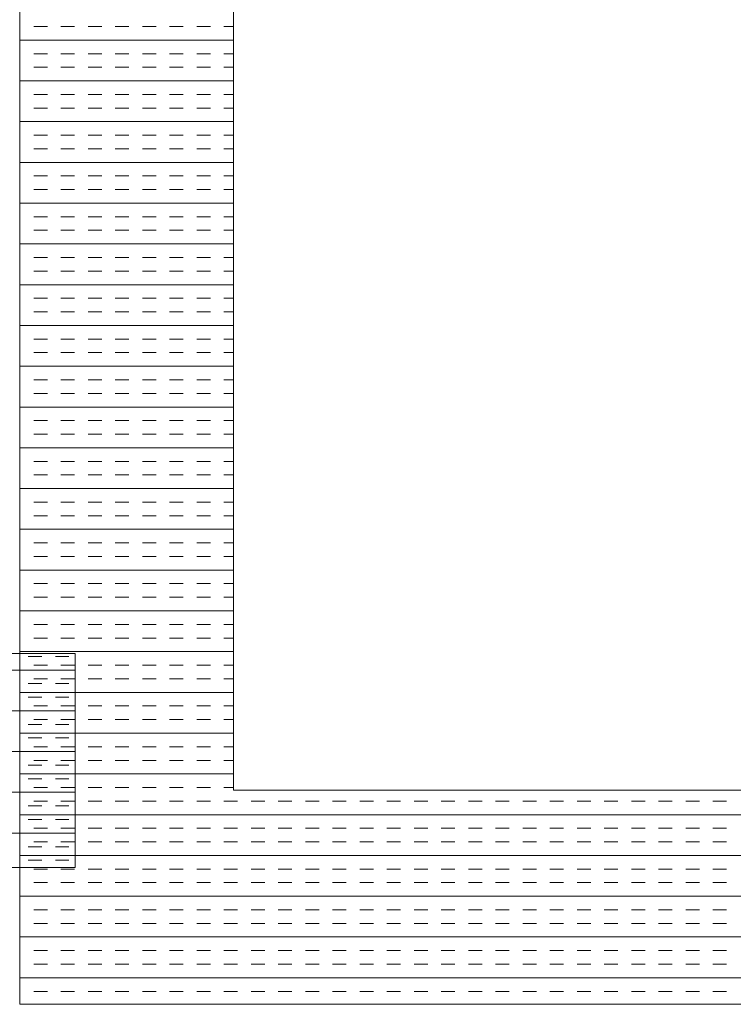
# Model space of a CAD drawing. Extents: x 3940905 to 4145695, y 925352 to 1109797.
# Tile 202 of 256: x 3955575 to 3955741, y 1100248 to 1100478. Entities that reach past the tile are written whole.
import ezdxf

# ---------------------------------------------------------------- set-up
doc = ezdxf.new("R2010")
doc.units = 0
doc.header["$LTSCALE"] = 750
doc.header["$MEASUREMENT"] = 0
doc.layers.add('CKD Equipments', color=252, linetype='CONTINUOUS', lineweight=0)

msp = doc.modelspace()

# ---------------------------------------------------------------- linework, layer by layer
at = {"layer": 'CKD Equipments'}
for p, q in [((3955574.57, 1100948.1), (3955574.57, 1100248.1)), ((3955624.57, 1100898.1), (3955624.57, 1100298.1)), ((3955587.57, 1100330.1), (3954987.57, 1100330.1)), ((3955587.57, 1100280.1), (3955587.57, 1100330.1)), ((3955624.57, 1100298.1), (3956342.57, 1100298.1)), ((3954987.57, 1100280.1), (3955587.57, 1100280.1)), ((3955574.57, 1100248.1), (3956392.57, 1100248.1))]:
    msp.add_line(p, q, dxfattribs=at)
at = {"layer": 'CKD Equipments', "color": 4, "linetype": 'Continuous'}
for p, q in [((3955574.7, 1100476.55), (3955574.57, 1100476.55)), ((3955581.05, 1100476.55), (3955577.88, 1100476.55)), ((3955587.4, 1100476.55), (3955584.23, 1100476.55)), ((3955593.75, 1100476.55), (3955590.58, 1100476.55)), ((3955600.1, 1100476.55), (3955596.93, 1100476.55)), ((3955606.45, 1100476.55), (3955603.28, 1100476.55)), ((3955612.8, 1100476.55), (3955609.63, 1100476.55)), ((3955619.15, 1100476.55), (3955615.98, 1100476.55)), ((3955624.57, 1100476.55), (3955622.33, 1100476.55)), ((3955624.57, 1100473.38), (3955574.57, 1100473.38)), ((3955574.7, 1100470.2), (3955574.57, 1100470.2)), ((3955581.05, 1100470.2), (3955577.88, 1100470.2)), ((3955587.4, 1100470.2), (3955584.23, 1100470.2)), ((3955593.75, 1100470.2), (3955590.58, 1100470.2)), ((3955600.1, 1100470.2), (3955596.93, 1100470.2)), ((3955606.45, 1100470.2), (3955603.28, 1100470.2)), ((3955612.8, 1100470.2), (3955609.63, 1100470.2)), ((3955619.15, 1100470.2), (3955615.98, 1100470.2)), ((3955624.57, 1100470.2), (3955622.33, 1100470.2)), ((3955574.7, 1100467.03), (3955574.57, 1100467.03)), ((3955581.05, 1100467.03), (3955577.88, 1100467.03)), ((3955587.4, 1100467.03), (3955584.23, 1100467.03)), ((3955593.75, 1100467.03), (3955590.58, 1100467.03)), ((3955600.1, 1100467.03), (3955596.93, 1100467.03)), ((3955606.45, 1100467.03), (3955603.28, 1100467.03)), ((3955612.8, 1100467.03), (3955609.63, 1100467.03)), ((3955619.15, 1100467.03), (3955615.98, 1100467.03)), ((3955624.57, 1100467.03), (3955622.33, 1100467.03)), ((3955624.57, 1100463.85), (3955574.57, 1100463.85)), ((3955574.7, 1100460.68), (3955574.57, 1100460.68)), ((3955581.05, 1100460.68), (3955577.88, 1100460.68)), ((3955587.4, 1100460.68), (3955584.23, 1100460.68)), ((3955593.75, 1100460.68), (3955590.58, 1100460.68)), ((3955600.1, 1100460.68), (3955596.93, 1100460.68)), ((3955606.45, 1100460.68), (3955603.28, 1100460.68)), ((3955612.8, 1100460.68), (3955609.63, 1100460.68)), ((3955619.15, 1100460.68), (3955615.98, 1100460.68)), ((3955624.57, 1100460.68), (3955622.33, 1100460.68)), ((3955574.7, 1100457.5), (3955574.57, 1100457.5)), ((3955581.05, 1100457.5), (3955577.88, 1100457.5)), ((3955587.4, 1100457.5), (3955584.23, 1100457.5)), ((3955593.75, 1100457.5), (3955590.58, 1100457.5)), ((3955600.1, 1100457.5), (3955596.93, 1100457.5)), ((3955606.45, 1100457.5), (3955603.28, 1100457.5)), ((3955612.8, 1100457.5), (3955609.63, 1100457.5)), ((3955619.15, 1100457.5), (3955615.98, 1100457.5)), ((3955624.57, 1100457.5), (3955622.33, 1100457.5)), ((3955624.57, 1100454.33), (3955574.57, 1100454.33)), ((3955574.7, 1100451.15), (3955574.57, 1100451.15)), ((3955581.05, 1100451.15), (3955577.88, 1100451.15)), ((3955587.4, 1100451.15), (3955584.23, 1100451.15)), ((3955593.75, 1100451.15), (3955590.58, 1100451.15)), ((3955600.1, 1100451.15), (3955596.93, 1100451.15)), ((3955606.45, 1100451.15), (3955603.28, 1100451.15)), ((3955612.8, 1100451.15), (3955609.63, 1100451.15)), ((3955619.15, 1100451.15), (3955615.98, 1100451.15)), ((3955624.57, 1100451.15), (3955622.33, 1100451.15)), ((3955574.7, 1100447.98), (3955574.57, 1100447.98)), ((3955581.05, 1100447.98), (3955577.88, 1100447.98)), ((3955587.4, 1100447.98), (3955584.23, 1100447.98)), ((3955593.75, 1100447.98), (3955590.58, 1100447.98)), ((3955600.1, 1100447.98), (3955596.93, 1100447.98)), ((3955606.45, 1100447.98), (3955603.28, 1100447.98)), ((3955612.8, 1100447.98), (3955609.63, 1100447.98)), ((3955619.15, 1100447.98), (3955615.98, 1100447.98)), ((3955624.57, 1100447.98), (3955622.33, 1100447.98)), ((3955624.57, 1100444.8), (3955574.57, 1100444.8)), ((3955574.7, 1100441.63), (3955574.57, 1100441.63)), ((3955581.05, 1100441.63), (3955577.88, 1100441.63)), ((3955587.4, 1100441.63), (3955584.23, 1100441.63)), ((3955593.75, 1100441.63), (3955590.58, 1100441.63)), ((3955600.1, 1100441.63), (3955596.93, 1100441.63)), ((3955606.45, 1100441.63), (3955603.28, 1100441.63)), ((3955612.8, 1100441.63), (3955609.63, 1100441.63)), ((3955619.15, 1100441.63), (3955615.98, 1100441.63)), ((3955624.57, 1100441.63), (3955622.33, 1100441.63)), ((3955574.7, 1100438.45), (3955574.57, 1100438.45)), ((3955581.05, 1100438.45), (3955577.88, 1100438.45)), ((3955587.4, 1100438.45), (3955584.23, 1100438.45)), ((3955593.75, 1100438.45), (3955590.58, 1100438.45)), ((3955600.1, 1100438.45), (3955596.93, 1100438.45)), ((3955606.45, 1100438.45), (3955603.28, 1100438.45)), ((3955612.8, 1100438.45), (3955609.63, 1100438.45)), ((3955619.15, 1100438.45), (3955615.98, 1100438.45)), ((3955624.57, 1100438.45), (3955622.33, 1100438.45)), ((3955624.57, 1100435.28), (3955574.57, 1100435.28)), ((3955574.7, 1100432.1), (3955574.57, 1100432.1)), ((3955581.05, 1100432.1), (3955577.88, 1100432.1)), ((3955587.4, 1100432.1), (3955584.23, 1100432.1)), ((3955593.75, 1100432.1), (3955590.58, 1100432.1)), ((3955600.1, 1100432.1), (3955596.93, 1100432.1)), ((3955606.45, 1100432.1), (3955603.28, 1100432.1)), ((3955612.8, 1100432.1), (3955609.63, 1100432.1)), ((3955619.15, 1100432.1), (3955615.98, 1100432.1)), ((3955624.57, 1100432.1), (3955622.33, 1100432.1)), ((3955574.7, 1100428.93), (3955574.57, 1100428.93)), ((3955581.05, 1100428.93), (3955577.88, 1100428.93)), ((3955587.4, 1100428.93), (3955584.23, 1100428.93)), ((3955593.75, 1100428.93), (3955590.58, 1100428.93)), ((3955600.1, 1100428.93), (3955596.93, 1100428.93)), ((3955606.45, 1100428.93), (3955603.28, 1100428.93)), ((3955612.8, 1100428.93), (3955609.63, 1100428.93)), ((3955619.15, 1100428.93), (3955615.98, 1100428.93)), ((3955624.57, 1100428.93), (3955622.33, 1100428.93)), ((3955624.57, 1100425.75), (3955574.57, 1100425.75)), ((3955574.7, 1100422.58), (3955574.57, 1100422.58)), ((3955581.05, 1100422.58), (3955577.88, 1100422.58)), ((3955587.4, 1100422.58), (3955584.23, 1100422.58)), ((3955593.75, 1100422.58), (3955590.58, 1100422.58)), ((3955600.1, 1100422.58), (3955596.93, 1100422.58)), ((3955606.45, 1100422.58), (3955603.28, 1100422.58)), ((3955612.8, 1100422.58), (3955609.63, 1100422.58)), ((3955619.15, 1100422.58), (3955615.98, 1100422.58)), ((3955624.57, 1100422.58), (3955622.33, 1100422.58)), ((3955574.7, 1100419.4), (3955574.57, 1100419.4)), ((3955581.05, 1100419.4), (3955577.88, 1100419.4)), ((3955587.4, 1100419.4), (3955584.23, 1100419.4)), ((3955593.75, 1100419.4), (3955590.58, 1100419.4)), ((3955600.1, 1100419.4), (3955596.93, 1100419.4)), ((3955606.45, 1100419.4), (3955603.28, 1100419.4)), ((3955612.8, 1100419.4), (3955609.63, 1100419.4)), ((3955619.15, 1100419.4), (3955615.98, 1100419.4)), ((3955624.57, 1100419.4), (3955622.33, 1100419.4)), ((3955624.57, 1100416.23), (3955574.57, 1100416.23)), ((3955574.7, 1100413.05), (3955574.57, 1100413.05)), ((3955581.05, 1100413.05), (3955577.88, 1100413.05)), ((3955587.4, 1100413.05), (3955584.23, 1100413.05)), ((3955593.75, 1100413.05), (3955590.58, 1100413.05)), ((3955600.1, 1100413.05), (3955596.93, 1100413.05)), ((3955606.45, 1100413.05), (3955603.28, 1100413.05)), ((3955612.8, 1100413.05), (3955609.63, 1100413.05)), ((3955619.15, 1100413.05), (3955615.98, 1100413.05)), ((3955624.57, 1100413.05), (3955622.33, 1100413.05)), ((3955574.7, 1100409.88), (3955574.57, 1100409.88)), ((3955581.05, 1100409.88), (3955577.88, 1100409.88)), ((3955587.4, 1100409.88), (3955584.23, 1100409.88)), ((3955593.75, 1100409.88), (3955590.58, 1100409.88)), ((3955600.1, 1100409.88), (3955596.93, 1100409.88)), ((3955606.45, 1100409.88), (3955603.28, 1100409.88)), ((3955612.8, 1100409.88), (3955609.63, 1100409.88)), ((3955619.15, 1100409.88), (3955615.98, 1100409.88)), ((3955624.57, 1100409.88), (3955622.33, 1100409.88)), ((3955624.57, 1100406.7), (3955574.57, 1100406.7)), ((3955574.7, 1100403.53), (3955574.57, 1100403.53)), ((3955581.05, 1100403.53), (3955577.88, 1100403.53)), ((3955587.4, 1100403.53), (3955584.23, 1100403.53)), ((3955593.75, 1100403.53), (3955590.58, 1100403.53)), ((3955600.1, 1100403.53), (3955596.93, 1100403.53)), ((3955606.45, 1100403.53), (3955603.28, 1100403.53)), ((3955612.8, 1100403.53), (3955609.63, 1100403.53)), ((3955619.15, 1100403.53), (3955615.98, 1100403.53)), ((3955624.57, 1100403.53), (3955622.33, 1100403.53)), ((3955574.7, 1100400.35), (3955574.57, 1100400.35)), ((3955581.05, 1100400.35), (3955577.88, 1100400.35)), ((3955587.4, 1100400.35), (3955584.23, 1100400.35)), ((3955593.75, 1100400.35), (3955590.58, 1100400.35)), ((3955600.1, 1100400.35), (3955596.93, 1100400.35)), ((3955606.45, 1100400.35), (3955603.28, 1100400.35)), ((3955612.8, 1100400.35), (3955609.63, 1100400.35)), ((3955619.15, 1100400.35), (3955615.98, 1100400.35)), ((3955624.57, 1100400.35), (3955622.33, 1100400.35)), ((3955624.57, 1100397.18), (3955574.57, 1100397.18)), ((3955574.7, 1100394), (3955574.57, 1100394)), ((3955581.05, 1100394), (3955577.88, 1100394)), ((3955587.4, 1100394), (3955584.23, 1100394)), ((3955593.75, 1100394), (3955590.58, 1100394)), ((3955600.1, 1100394), (3955596.93, 1100394)), ((3955606.45, 1100394), (3955603.28, 1100394)), ((3955612.8, 1100394), (3955609.63, 1100394)), ((3955619.15, 1100394), (3955615.98, 1100394)), ((3955624.57, 1100394), (3955622.33, 1100394)), ((3955574.7, 1100390.83), (3955574.57, 1100390.83)), ((3955581.05, 1100390.83), (3955577.88, 1100390.83)), ((3955587.4, 1100390.83), (3955584.23, 1100390.83)), ((3955593.75, 1100390.83), (3955590.58, 1100390.83)), ((3955600.1, 1100390.83), (3955596.93, 1100390.83)), ((3955606.45, 1100390.83), (3955603.28, 1100390.83)), ((3955612.8, 1100390.83), (3955609.63, 1100390.83)), ((3955619.15, 1100390.83), (3955615.98, 1100390.83)), ((3955624.57, 1100390.83), (3955622.33, 1100390.83)), ((3955624.57, 1100387.65), (3955574.57, 1100387.65)), ((3955574.7, 1100384.48), (3955574.57, 1100384.48)), ((3955581.05, 1100384.48), (3955577.88, 1100384.48)), ((3955587.4, 1100384.48), (3955584.23, 1100384.48)), ((3955593.75, 1100384.48), (3955590.58, 1100384.48)), ((3955600.1, 1100384.48), (3955596.93, 1100384.48)), ((3955606.45, 1100384.48), (3955603.28, 1100384.48)), ((3955612.8, 1100384.48), (3955609.63, 1100384.48)), ((3955619.15, 1100384.48), (3955615.98, 1100384.48)), ((3955624.57, 1100384.48), (3955622.33, 1100384.48)), ((3955574.7, 1100381.3), (3955574.57, 1100381.3)), ((3955581.05, 1100381.3), (3955577.88, 1100381.3)), ((3955587.4, 1100381.3), (3955584.23, 1100381.3)), ((3955593.75, 1100381.3), (3955590.58, 1100381.3)), ((3955600.1, 1100381.3), (3955596.93, 1100381.3)), ((3955606.45, 1100381.3), (3955603.28, 1100381.3)), ((3955612.8, 1100381.3), (3955609.63, 1100381.3)), ((3955619.15, 1100381.3), (3955615.98, 1100381.3)), ((3955624.57, 1100381.3), (3955622.33, 1100381.3)), ((3955624.57, 1100378.13), (3955574.57, 1100378.13)), ((3955574.7, 1100374.95), (3955574.57, 1100374.95)), ((3955581.05, 1100374.95), (3955577.88, 1100374.95)), ((3955587.4, 1100374.95), (3955584.23, 1100374.95)), ((3955593.75, 1100374.95), (3955590.58, 1100374.95)), ((3955600.1, 1100374.95), (3955596.93, 1100374.95)), ((3955606.45, 1100374.95), (3955603.28, 1100374.95)), ((3955612.8, 1100374.95), (3955609.63, 1100374.95)), ((3955619.15, 1100374.95), (3955615.98, 1100374.95)), ((3955624.57, 1100374.95), (3955622.33, 1100374.95)), ((3955574.7, 1100371.78), (3955574.57, 1100371.78)), ((3955581.05, 1100371.78), (3955577.88, 1100371.78)), ((3955587.4, 1100371.78), (3955584.23, 1100371.78)), ((3955593.75, 1100371.78), (3955590.58, 1100371.78)), ((3955600.1, 1100371.78), (3955596.93, 1100371.78)), ((3955606.45, 1100371.78), (3955603.28, 1100371.78)), ((3955612.8, 1100371.78), (3955609.63, 1100371.78)), ((3955619.15, 1100371.78), (3955615.98, 1100371.78)), ((3955624.57, 1100371.78), (3955622.33, 1100371.78)), ((3955624.57, 1100368.6), (3955574.57, 1100368.6)), ((3955574.7, 1100365.43), (3955574.57, 1100365.43)), ((3955581.05, 1100365.43), (3955577.88, 1100365.43)), ((3955587.4, 1100365.43), (3955584.23, 1100365.43)), ((3955593.75, 1100365.43), (3955590.58, 1100365.43)), ((3955600.1, 1100365.43), (3955596.93, 1100365.43)), ((3955606.45, 1100365.43), (3955603.28, 1100365.43)), ((3955612.8, 1100365.43), (3955609.63, 1100365.43)), ((3955619.15, 1100365.43), (3955615.98, 1100365.43)), ((3955624.57, 1100365.43), (3955622.33, 1100365.43)), ((3955574.7, 1100362.25), (3955574.57, 1100362.25)), ((3955581.05, 1100362.25), (3955577.88, 1100362.25)), ((3955587.4, 1100362.25), (3955584.23, 1100362.25)), ((3955593.75, 1100362.25), (3955590.58, 1100362.25)), ((3955600.1, 1100362.25), (3955596.93, 1100362.25)), ((3955606.45, 1100362.25), (3955603.28, 1100362.25)), ((3955612.8, 1100362.25), (3955609.63, 1100362.25)), ((3955619.15, 1100362.25), (3955615.98, 1100362.25)), ((3955624.57, 1100362.25), (3955622.33, 1100362.25)), ((3955624.57, 1100359.08), (3955574.57, 1100359.08)), ((3955574.7, 1100355.9), (3955574.57, 1100355.9)), ((3955581.05, 1100355.9), (3955577.88, 1100355.9)), ((3955587.4, 1100355.9), (3955584.23, 1100355.9)), ((3955593.75, 1100355.9), (3955590.58, 1100355.9)), ((3955600.1, 1100355.9), (3955596.93, 1100355.9)), ((3955606.45, 1100355.9), (3955603.28, 1100355.9)), ((3955612.8, 1100355.9), (3955609.63, 1100355.9)), ((3955619.15, 1100355.9), (3955615.98, 1100355.9)), ((3955624.57, 1100355.9), (3955622.33, 1100355.9)), ((3955574.7, 1100352.73), (3955574.57, 1100352.73)), ((3955581.05, 1100352.73), (3955577.88, 1100352.73)), ((3955587.4, 1100352.73), (3955584.23, 1100352.73)), ((3955593.75, 1100352.73), (3955590.58, 1100352.73)), ((3955600.1, 1100352.73), (3955596.93, 1100352.73)), ((3955606.45, 1100352.73), (3955603.28, 1100352.73)), ((3955612.8, 1100352.73), (3955609.63, 1100352.73)), ((3955619.15, 1100352.73), (3955615.98, 1100352.73)), ((3955624.57, 1100352.73), (3955622.33, 1100352.73)), ((3955624.57, 1100349.55), (3955574.57, 1100349.55)), ((3955574.7, 1100346.38), (3955574.57, 1100346.38)), ((3955581.05, 1100346.38), (3955577.88, 1100346.38)), ((3955587.4, 1100346.38), (3955584.23, 1100346.38)), ((3955593.75, 1100346.38), (3955590.58, 1100346.38)), ((3955600.1, 1100346.38), (3955596.93, 1100346.38)), ((3955606.45, 1100346.38), (3955603.28, 1100346.38)), ((3955612.8, 1100346.38), (3955609.63, 1100346.38)), ((3955619.15, 1100346.38), (3955615.98, 1100346.38)), ((3955624.57, 1100346.38), (3955622.33, 1100346.38)), ((3955574.7, 1100343.2), (3955574.57, 1100343.2)), ((3955581.05, 1100343.2), (3955577.88, 1100343.2)), ((3955587.4, 1100343.2), (3955584.23, 1100343.2)), ((3955593.75, 1100343.2), (3955590.58, 1100343.2)), ((3955600.1, 1100343.2), (3955596.93, 1100343.2)), ((3955606.45, 1100343.2), (3955603.28, 1100343.2)), ((3955612.8, 1100343.2), (3955609.63, 1100343.2)), ((3955619.15, 1100343.2), (3955615.98, 1100343.2)), ((3955624.57, 1100343.2), (3955622.33, 1100343.2)), ((3955624.57, 1100340.03), (3955574.57, 1100340.03)), ((3955574.7, 1100336.85), (3955574.57, 1100336.85)), ((3955581.05, 1100336.85), (3955577.88, 1100336.85)), ((3955587.4, 1100336.85), (3955584.23, 1100336.85)), ((3955593.75, 1100336.85), (3955590.58, 1100336.85)), ((3955600.1, 1100336.85), (3955596.93, 1100336.85)), ((3955606.45, 1100336.85), (3955603.28, 1100336.85)), ((3955612.8, 1100336.85), (3955609.63, 1100336.85)), ((3955619.15, 1100336.85), (3955615.98, 1100336.85)), ((3955624.57, 1100336.85), (3955622.33, 1100336.85)), ((3955574.7, 1100333.68), (3955574.57, 1100333.68)), ((3955581.05, 1100333.68), (3955577.88, 1100333.68)), ((3955587.4, 1100333.68), (3955584.23, 1100333.68)), ((3955593.75, 1100333.68), (3955590.58, 1100333.68)), ((3955600.1, 1100333.68), (3955596.93, 1100333.68)), ((3955606.45, 1100333.68), (3955603.28, 1100333.68)), ((3955612.8, 1100333.68), (3955609.63, 1100333.68)), ((3955619.15, 1100333.68), (3955615.98, 1100333.68)), ((3955624.57, 1100333.68), (3955622.33, 1100333.68)), ((3955624.57, 1100330.5), (3955574.57, 1100330.5)), ((3955579.75, 1100329.38), (3955576.58, 1100329.38)), ((3955586.1, 1100329.38), (3955582.93, 1100329.38)), ((3955574.7, 1100327.33), (3955574.57, 1100327.33)), ((3955581.05, 1100327.33), (3955577.88, 1100327.33)), ((3955587.4, 1100327.33), (3955584.23, 1100327.33)), ((3955593.75, 1100327.33), (3955590.58, 1100327.33)), ((3955600.1, 1100327.33), (3955596.93, 1100327.33)), ((3955606.45, 1100327.33), (3955603.28, 1100327.33)), ((3955612.8, 1100327.33), (3955609.63, 1100327.33)), ((3955619.15, 1100327.33), (3955615.98, 1100327.33)), ((3955624.57, 1100327.33), (3955622.33, 1100327.33)), ((3955587.57, 1100326.2), (3954987.57, 1100326.2)), ((3955574.7, 1100324.15), (3955574.57, 1100324.15)), ((3955579.75, 1100323.03), (3955576.58, 1100323.03)), ((3955581.05, 1100324.15), (3955577.88, 1100324.15)), ((3955586.1, 1100323.03), (3955582.93, 1100323.03)), ((3955587.4, 1100324.15), (3955584.23, 1100324.15)), ((3955593.75, 1100324.15), (3955590.58, 1100324.15)), ((3955600.1, 1100324.15), (3955596.93, 1100324.15)), ((3955606.45, 1100324.15), (3955603.28, 1100324.15)), ((3955612.8, 1100324.15), (3955609.63, 1100324.15)), ((3955619.15, 1100324.15), (3955615.98, 1100324.15)), ((3955624.57, 1100324.15), (3955622.33, 1100324.15)), ((3955624.57, 1100320.98), (3955574.57, 1100320.98)), ((3955574.7, 1100317.8), (3955574.57, 1100317.8)), ((3955579.75, 1100319.85), (3955576.58, 1100319.85)), ((3955581.05, 1100317.8), (3955577.88, 1100317.8)), ((3955586.1, 1100319.85), (3955582.93, 1100319.85)), ((3955587.4, 1100317.8), (3955584.23, 1100317.8)), ((3955593.75, 1100317.8), (3955590.58, 1100317.8)), ((3955600.1, 1100317.8), (3955596.93, 1100317.8)), ((3955606.45, 1100317.8), (3955603.28, 1100317.8)), ((3955612.8, 1100317.8), (3955609.63, 1100317.8)), ((3955619.15, 1100317.8), (3955615.98, 1100317.8)), ((3955624.57, 1100317.8), (3955622.33, 1100317.8)), ((3955587.57, 1100316.68), (3954987.57, 1100316.68)), ((3955574.7, 1100314.63), (3955574.57, 1100314.63)), ((3955579.75, 1100313.5), (3955576.58, 1100313.5)), ((3955581.05, 1100314.63), (3955577.88, 1100314.63)), ((3955586.1, 1100313.5), (3955582.93, 1100313.5)), ((3955587.4, 1100314.63), (3955584.23, 1100314.63)), ((3955593.75, 1100314.63), (3955590.58, 1100314.63)), ((3955600.1, 1100314.63), (3955596.93, 1100314.63)), ((3955606.45, 1100314.63), (3955603.28, 1100314.63)), ((3955612.8, 1100314.63), (3955609.63, 1100314.63)), ((3955619.15, 1100314.63), (3955615.98, 1100314.63)), ((3955624.57, 1100314.63), (3955622.33, 1100314.63)), ((3955624.57, 1100311.45), (3955574.57, 1100311.45)), ((3955579.75, 1100310.33), (3955576.58, 1100310.33)), ((3955586.1, 1100310.33), (3955582.93, 1100310.33)), ((3955587.57, 1100307.15), (3954987.57, 1100307.15)), ((3955574.7, 1100308.28), (3955574.57, 1100308.28)), ((3955581.05, 1100308.28), (3955577.88, 1100308.28)), ((3955587.4, 1100308.28), (3955584.23, 1100308.28)), ((3955593.75, 1100308.28), (3955590.58, 1100308.28)), ((3955600.1, 1100308.28), (3955596.93, 1100308.28)), ((3955606.45, 1100308.28), (3955603.28, 1100308.28)), ((3955612.8, 1100308.28), (3955609.63, 1100308.28)), ((3955619.15, 1100308.28), (3955615.98, 1100308.28)), ((3955624.57, 1100308.28), (3955622.33, 1100308.28)), ((3955574.7, 1100305.1), (3955574.57, 1100305.1)), ((3955579.75, 1100303.98), (3955576.58, 1100303.98)), ((3955581.05, 1100305.1), (3955577.88, 1100305.1)), ((3955586.1, 1100303.98), (3955582.93, 1100303.98)), ((3955587.4, 1100305.1), (3955584.23, 1100305.1)), ((3955593.75, 1100305.1), (3955590.58, 1100305.1)), ((3955600.1, 1100305.1), (3955596.93, 1100305.1)), ((3955606.45, 1100305.1), (3955603.28, 1100305.1)), ((3955612.8, 1100305.1), (3955609.63, 1100305.1)), ((3955619.15, 1100305.1), (3955615.98, 1100305.1)), ((3955624.57, 1100305.1), (3955622.33, 1100305.1)), ((3955624.57, 1100301.93), (3955574.57, 1100301.93)), ((3955579.75, 1100300.8), (3955576.58, 1100300.8)), ((3955586.1, 1100300.8), (3955582.93, 1100300.8)), ((3955587.57, 1100297.63), (3954987.57, 1100297.63)), ((3955574.7, 1100298.75), (3955574.57, 1100298.75)), ((3955581.05, 1100298.75), (3955577.88, 1100298.75)), ((3955587.4, 1100298.75), (3955584.23, 1100298.75)), ((3955593.75, 1100298.75), (3955590.58, 1100298.75)), ((3955600.1, 1100298.75), (3955596.93, 1100298.75)), ((3955606.45, 1100298.75), (3955603.28, 1100298.75)), ((3955612.8, 1100298.75), (3955609.63, 1100298.75)), ((3955619.15, 1100298.75), (3955615.98, 1100298.75)), ((3955624.57, 1100298.75), (3955622.33, 1100298.75)), ((3955574.7, 1100295.58), (3955574.57, 1100295.58)), ((3955581.05, 1100295.58), (3955577.88, 1100295.58)), ((3955587.4, 1100295.58), (3955584.23, 1100295.58)), ((3955593.75, 1100295.58), (3955590.58, 1100295.58)), ((3955600.1, 1100295.58), (3955596.93, 1100295.58)), ((3955606.45, 1100295.58), (3955603.28, 1100295.58)), ((3955612.8, 1100295.58), (3955609.63, 1100295.58)), ((3955619.15, 1100295.58), (3955615.98, 1100295.58)), ((3955625.5, 1100295.58), (3955622.33, 1100295.58)), ((3955631.85, 1100295.58), (3955628.68, 1100295.58)), ((3955638.2, 1100295.58), (3955635.03, 1100295.58)), ((3955644.55, 1100295.58), (3955641.38, 1100295.58)), ((3955650.9, 1100295.58), (3955647.73, 1100295.58)), ((3955657.25, 1100295.58), (3955654.08, 1100295.58)), ((3955663.6, 1100295.58), (3955660.43, 1100295.58)), ((3955669.95, 1100295.58), (3955666.78, 1100295.58)), ((3955676.3, 1100295.58), (3955673.13, 1100295.58)), ((3955682.65, 1100295.58), (3955679.48, 1100295.58)), ((3955689, 1100295.58), (3955685.83, 1100295.58)), ((3955695.35, 1100295.58), (3955692.18, 1100295.58)), ((3955701.7, 1100295.58), (3955698.53, 1100295.58)), ((3955708.05, 1100295.58), (3955704.88, 1100295.58)), ((3955714.4, 1100295.58), (3955711.23, 1100295.58)), ((3955720.75, 1100295.58), (3955717.58, 1100295.58)), ((3955727.1, 1100295.58), (3955723.93, 1100295.58)), ((3955733.45, 1100295.58), (3955730.28, 1100295.58)), ((3955739.8, 1100295.58), (3955736.63, 1100295.58)), ((3956392.57, 1100292.4), (3955574.57, 1100292.4)), ((3955579.75, 1100294.45), (3955576.58, 1100294.45)), ((3955586.1, 1100294.45), (3955582.93, 1100294.45)), ((3955579.75, 1100291.28), (3955576.58, 1100291.28)), ((3955586.1, 1100291.28), (3955582.93, 1100291.28)), ((3955587.57, 1100288.1), (3954987.57, 1100288.1)), ((3955574.7, 1100289.23), (3955574.57, 1100289.23)), ((3955581.05, 1100289.23), (3955577.88, 1100289.23)), ((3955587.4, 1100289.23), (3955584.23, 1100289.23)), ((3955593.75, 1100289.23), (3955590.58, 1100289.23)), ((3955600.1, 1100289.23), (3955596.93, 1100289.23)), ((3955606.45, 1100289.23), (3955603.28, 1100289.23)), ((3955612.8, 1100289.23), (3955609.63, 1100289.23)), ((3955619.15, 1100289.23), (3955615.98, 1100289.23)), ((3955625.5, 1100289.23), (3955622.33, 1100289.23)), ((3955631.85, 1100289.23), (3955628.68, 1100289.23)), ((3955638.2, 1100289.23), (3955635.03, 1100289.23)), ((3955644.55, 1100289.23), (3955641.38, 1100289.23)), ((3955650.9, 1100289.23), (3955647.73, 1100289.23)), ((3955657.25, 1100289.23), (3955654.08, 1100289.23)), ((3955663.6, 1100289.23), (3955660.43, 1100289.23)), ((3955669.95, 1100289.23), (3955666.78, 1100289.23)), ((3955676.3, 1100289.23), (3955673.13, 1100289.23)), ((3955682.65, 1100289.23), (3955679.48, 1100289.23)), ((3955689, 1100289.23), (3955685.83, 1100289.23)), ((3955695.35, 1100289.23), (3955692.18, 1100289.23)), ((3955701.7, 1100289.23), (3955698.53, 1100289.23)), ((3955708.05, 1100289.23), (3955704.88, 1100289.23)), ((3955714.4, 1100289.23), (3955711.23, 1100289.23)), ((3955720.75, 1100289.23), (3955717.58, 1100289.23)), ((3955727.1, 1100289.23), (3955723.93, 1100289.23)), ((3955733.45, 1100289.23), (3955730.28, 1100289.23)), ((3955739.8, 1100289.23), (3955736.63, 1100289.23)), ((3955574.7, 1100286.05), (3955574.57, 1100286.05)), ((3955581.05, 1100286.05), (3955577.88, 1100286.05)), ((3955587.4, 1100286.05), (3955584.23, 1100286.05)), ((3955593.75, 1100286.05), (3955590.58, 1100286.05)), ((3955600.1, 1100286.05), (3955596.93, 1100286.05)), ((3955606.45, 1100286.05), (3955603.28, 1100286.05)), ((3955612.8, 1100286.05), (3955609.63, 1100286.05)), ((3955619.15, 1100286.05), (3955615.98, 1100286.05)), ((3955625.5, 1100286.05), (3955622.33, 1100286.05)), ((3955631.85, 1100286.05), (3955628.68, 1100286.05)), ((3955638.2, 1100286.05), (3955635.03, 1100286.05)), ((3955644.55, 1100286.05), (3955641.38, 1100286.05)), ((3955650.9, 1100286.05), (3955647.73, 1100286.05)), ((3955657.25, 1100286.05), (3955654.08, 1100286.05)), ((3955663.6, 1100286.05), (3955660.43, 1100286.05)), ((3955669.95, 1100286.05), (3955666.78, 1100286.05)), ((3955676.3, 1100286.05), (3955673.13, 1100286.05)), ((3955682.65, 1100286.05), (3955679.48, 1100286.05)), ((3955689, 1100286.05), (3955685.83, 1100286.05)), ((3955695.35, 1100286.05), (3955692.18, 1100286.05)), ((3955701.7, 1100286.05), (3955698.53, 1100286.05)), ((3955708.05, 1100286.05), (3955704.88, 1100286.05)), ((3955714.4, 1100286.05), (3955711.23, 1100286.05)), ((3955720.75, 1100286.05), (3955717.58, 1100286.05)), ((3955727.1, 1100286.05), (3955723.93, 1100286.05)), ((3955733.45, 1100286.05), (3955730.28, 1100286.05)), ((3955739.8, 1100286.05), (3955736.63, 1100286.05)), ((3955579.75, 1100284.93), (3955576.58, 1100284.93)), ((3955586.1, 1100284.93), (3955582.93, 1100284.93)), ((3956392.57, 1100282.88), (3955574.57, 1100282.88)), ((3955579.75, 1100281.75), (3955576.58, 1100281.75)), ((3955586.1, 1100281.75), (3955582.93, 1100281.75)), ((3955574.7, 1100279.7), (3955574.57, 1100279.7)), ((3955581.05, 1100279.7), (3955577.88, 1100279.7)), ((3955587.4, 1100279.7), (3955584.23, 1100279.7)), ((3955593.75, 1100279.7), (3955590.58, 1100279.7)), ((3955600.1, 1100279.7), (3955596.93, 1100279.7)), ((3955606.45, 1100279.7), (3955603.28, 1100279.7)), ((3955612.8, 1100279.7), (3955609.63, 1100279.7)), ((3955619.15, 1100279.7), (3955615.98, 1100279.7)), ((3955625.5, 1100279.7), (3955622.33, 1100279.7)), ((3955631.85, 1100279.7), (3955628.68, 1100279.7)), ((3955638.2, 1100279.7), (3955635.03, 1100279.7)), ((3955644.55, 1100279.7), (3955641.38, 1100279.7)), ((3955650.9, 1100279.7), (3955647.73, 1100279.7)), ((3955657.25, 1100279.7), (3955654.08, 1100279.7)), ((3955663.6, 1100279.7), (3955660.43, 1100279.7)), ((3955669.95, 1100279.7), (3955666.78, 1100279.7)), ((3955676.3, 1100279.7), (3955673.13, 1100279.7)), ((3955682.65, 1100279.7), (3955679.48, 1100279.7)), ((3955689, 1100279.7), (3955685.83, 1100279.7)), ((3955695.35, 1100279.7), (3955692.18, 1100279.7)), ((3955701.7, 1100279.7), (3955698.53, 1100279.7)), ((3955708.05, 1100279.7), (3955704.88, 1100279.7)), ((3955714.4, 1100279.7), (3955711.23, 1100279.7)), ((3955720.75, 1100279.7), (3955717.58, 1100279.7)), ((3955727.1, 1100279.7), (3955723.93, 1100279.7)), ((3955733.45, 1100279.7), (3955730.28, 1100279.7)), ((3955739.8, 1100279.7), (3955736.63, 1100279.7)), ((3955574.7, 1100276.53), (3955574.57, 1100276.53)), ((3955581.05, 1100276.53), (3955577.88, 1100276.53)), ((3955587.4, 1100276.53), (3955584.23, 1100276.53)), ((3955593.75, 1100276.53), (3955590.58, 1100276.53)), ((3955600.1, 1100276.53), (3955596.93, 1100276.53)), ((3955606.45, 1100276.53), (3955603.28, 1100276.53)), ((3955612.8, 1100276.53), (3955609.63, 1100276.53)), ((3955619.15, 1100276.53), (3955615.98, 1100276.53)), ((3955625.5, 1100276.53), (3955622.33, 1100276.53)), ((3955631.85, 1100276.53), (3955628.68, 1100276.53)), ((3955638.2, 1100276.53), (3955635.03, 1100276.53)), ((3955644.55, 1100276.53), (3955641.38, 1100276.53)), ((3955650.9, 1100276.53), (3955647.73, 1100276.53)), ((3955657.25, 1100276.53), (3955654.08, 1100276.53)), ((3955663.6, 1100276.53), (3955660.43, 1100276.53)), ((3955669.95, 1100276.53), (3955666.78, 1100276.53)), ((3955676.3, 1100276.53), (3955673.13, 1100276.53)), ((3955682.65, 1100276.53), (3955679.48, 1100276.53)), ((3955689, 1100276.53), (3955685.83, 1100276.53)), ((3955695.35, 1100276.53), (3955692.18, 1100276.53)), ((3955701.7, 1100276.53), (3955698.53, 1100276.53)), ((3955708.05, 1100276.53), (3955704.88, 1100276.53)), ((3955714.4, 1100276.53), (3955711.23, 1100276.53)), ((3955720.75, 1100276.53), (3955717.58, 1100276.53)), ((3955727.1, 1100276.53), (3955723.93, 1100276.53)), ((3955733.45, 1100276.53), (3955730.28, 1100276.53)), ((3955739.8, 1100276.53), (3955736.63, 1100276.53)), ((3956392.57, 1100273.35), (3955574.57, 1100273.35)), ((3955574.7, 1100270.18), (3955574.57, 1100270.18)), ((3955581.05, 1100270.18), (3955577.88, 1100270.18)), ((3955587.4, 1100270.18), (3955584.23, 1100270.18)), ((3955593.75, 1100270.18), (3955590.58, 1100270.18)), ((3955600.1, 1100270.18), (3955596.93, 1100270.18)), ((3955606.45, 1100270.18), (3955603.28, 1100270.18)), ((3955612.8, 1100270.18), (3955609.63, 1100270.18)), ((3955619.15, 1100270.18), (3955615.98, 1100270.18)), ((3955625.5, 1100270.18), (3955622.33, 1100270.18)), ((3955631.85, 1100270.18), (3955628.68, 1100270.18)), ((3955638.2, 1100270.18), (3955635.03, 1100270.18)), ((3955644.55, 1100270.18), (3955641.38, 1100270.18)), ((3955650.9, 1100270.18), (3955647.73, 1100270.18)), ((3955657.25, 1100270.18), (3955654.08, 1100270.18)), ((3955663.6, 1100270.18), (3955660.43, 1100270.18)), ((3955669.95, 1100270.18), (3955666.78, 1100270.18)), ((3955676.3, 1100270.18), (3955673.13, 1100270.18)), ((3955682.65, 1100270.18), (3955679.48, 1100270.18)), ((3955689, 1100270.18), (3955685.83, 1100270.18)), ((3955695.35, 1100270.18), (3955692.18, 1100270.18)), ((3955701.7, 1100270.18), (3955698.53, 1100270.18)), ((3955708.05, 1100270.18), (3955704.88, 1100270.18)), ((3955714.4, 1100270.18), (3955711.23, 1100270.18)), ((3955720.75, 1100270.18), (3955717.58, 1100270.18)), ((3955727.1, 1100270.18), (3955723.93, 1100270.18)), ((3955733.45, 1100270.18), (3955730.28, 1100270.18)), ((3955739.8, 1100270.18), (3955736.63, 1100270.18)), ((3955574.7, 1100267), (3955574.57, 1100267)), ((3955581.05, 1100267), (3955577.88, 1100267)), ((3955587.4, 1100267), (3955584.23, 1100267)), ((3955593.75, 1100267), (3955590.58, 1100267)), ((3955600.1, 1100267), (3955596.93, 1100267)), ((3955606.45, 1100267), (3955603.28, 1100267)), ((3955612.8, 1100267), (3955609.63, 1100267)), ((3955619.15, 1100267), (3955615.98, 1100267)), ((3955625.5, 1100267), (3955622.33, 1100267)), ((3955631.85, 1100267), (3955628.68, 1100267)), ((3955638.2, 1100267), (3955635.03, 1100267)), ((3955644.55, 1100267), (3955641.38, 1100267)), ((3955650.9, 1100267), (3955647.73, 1100267)), ((3955657.25, 1100267), (3955654.08, 1100267)), ((3955663.6, 1100267), (3955660.43, 1100267)), ((3955669.95, 1100267), (3955666.78, 1100267)), ((3955676.3, 1100267), (3955673.13, 1100267)), ((3955682.65, 1100267), (3955679.48, 1100267)), ((3955689, 1100267), (3955685.83, 1100267)), ((3955695.35, 1100267), (3955692.18, 1100267)), ((3955701.7, 1100267), (3955698.53, 1100267)), ((3955708.05, 1100267), (3955704.88, 1100267)), ((3955714.4, 1100267), (3955711.23, 1100267)), ((3955720.75, 1100267), (3955717.58, 1100267)), ((3955727.1, 1100267), (3955723.93, 1100267)), ((3955733.45, 1100267), (3955730.28, 1100267)), ((3955739.8, 1100267), (3955736.63, 1100267)), ((3956392.57, 1100263.83), (3955574.57, 1100263.83)), ((3955574.7, 1100260.65), (3955574.57, 1100260.65)), ((3955581.05, 1100260.65), (3955577.88, 1100260.65)), ((3955587.4, 1100260.65), (3955584.23, 1100260.65)), ((3955593.75, 1100260.65), (3955590.58, 1100260.65)), ((3955600.1, 1100260.65), (3955596.93, 1100260.65)), ((3955606.45, 1100260.65), (3955603.28, 1100260.65)), ((3955612.8, 1100260.65), (3955609.63, 1100260.65)), ((3955619.15, 1100260.65), (3955615.98, 1100260.65)), ((3955625.5, 1100260.65), (3955622.33, 1100260.65)), ((3955631.85, 1100260.65), (3955628.68, 1100260.65)), ((3955638.2, 1100260.65), (3955635.03, 1100260.65)), ((3955644.55, 1100260.65), (3955641.38, 1100260.65)), ((3955650.9, 1100260.65), (3955647.73, 1100260.65)), ((3955657.25, 1100260.65), (3955654.08, 1100260.65)), ((3955663.6, 1100260.65), (3955660.43, 1100260.65)), ((3955669.95, 1100260.65), (3955666.78, 1100260.65)), ((3955676.3, 1100260.65), (3955673.13, 1100260.65)), ((3955682.65, 1100260.65), (3955679.48, 1100260.65)), ((3955689, 1100260.65), (3955685.83, 1100260.65)), ((3955695.35, 1100260.65), (3955692.18, 1100260.65)), ((3955701.7, 1100260.65), (3955698.53, 1100260.65)), ((3955708.05, 1100260.65), (3955704.88, 1100260.65)), ((3955714.4, 1100260.65), (3955711.23, 1100260.65)), ((3955720.75, 1100260.65), (3955717.58, 1100260.65)), ((3955727.1, 1100260.65), (3955723.93, 1100260.65)), ((3955733.45, 1100260.65), (3955730.28, 1100260.65)), ((3955739.8, 1100260.65), (3955736.63, 1100260.65)), ((3955574.7, 1100257.48), (3955574.57, 1100257.48)), ((3955581.05, 1100257.48), (3955577.88, 1100257.48)), ((3955587.4, 1100257.48), (3955584.23, 1100257.48)), ((3955593.75, 1100257.48), (3955590.58, 1100257.48)), ((3955600.1, 1100257.48), (3955596.93, 1100257.48)), ((3955606.45, 1100257.48), (3955603.28, 1100257.48)), ((3955612.8, 1100257.48), (3955609.63, 1100257.48)), ((3955619.15, 1100257.48), (3955615.98, 1100257.48)), ((3955625.5, 1100257.48), (3955622.33, 1100257.48)), ((3955631.85, 1100257.48), (3955628.68, 1100257.48)), ((3955638.2, 1100257.48), (3955635.03, 1100257.48)), ((3955644.55, 1100257.48), (3955641.38, 1100257.48)), ((3955650.9, 1100257.48), (3955647.73, 1100257.48)), ((3955657.25, 1100257.48), (3955654.08, 1100257.48)), ((3955663.6, 1100257.48), (3955660.43, 1100257.48)), ((3955669.95, 1100257.48), (3955666.78, 1100257.48)), ((3955676.3, 1100257.48), (3955673.13, 1100257.48)), ((3955682.65, 1100257.48), (3955679.48, 1100257.48)), ((3955689, 1100257.48), (3955685.83, 1100257.48)), ((3955695.35, 1100257.48), (3955692.18, 1100257.48)), ((3955701.7, 1100257.48), (3955698.53, 1100257.48)), ((3955708.05, 1100257.48), (3955704.88, 1100257.48)), ((3955714.4, 1100257.48), (3955711.23, 1100257.48)), ((3955720.75, 1100257.48), (3955717.58, 1100257.48)), ((3955727.1, 1100257.48), (3955723.93, 1100257.48)), ((3955733.45, 1100257.48), (3955730.28, 1100257.48)), ((3955739.8, 1100257.48), (3955736.63, 1100257.48)), ((3956392.57, 1100254.3), (3955574.57, 1100254.3)), ((3955574.7, 1100251.13), (3955574.57, 1100251.13)), ((3955581.05, 1100251.13), (3955577.88, 1100251.13)), ((3955587.4, 1100251.13), (3955584.23, 1100251.13)), ((3955593.75, 1100251.13), (3955590.58, 1100251.13)), ((3955600.1, 1100251.13), (3955596.93, 1100251.13)), ((3955606.45, 1100251.13), (3955603.28, 1100251.13)), ((3955612.8, 1100251.13), (3955609.63, 1100251.13)), ((3955619.15, 1100251.13), (3955615.98, 1100251.13)), ((3955625.5, 1100251.13), (3955622.33, 1100251.13)), ((3955631.85, 1100251.13), (3955628.68, 1100251.13)), ((3955638.2, 1100251.13), (3955635.03, 1100251.13)), ((3955644.55, 1100251.13), (3955641.38, 1100251.13)), ((3955650.9, 1100251.13), (3955647.73, 1100251.13)), ((3955657.25, 1100251.13), (3955654.08, 1100251.13)), ((3955663.6, 1100251.13), (3955660.43, 1100251.13)), ((3955669.95, 1100251.13), (3955666.78, 1100251.13)), ((3955676.3, 1100251.13), (3955673.13, 1100251.13)), ((3955682.65, 1100251.13), (3955679.48, 1100251.13)), ((3955689, 1100251.13), (3955685.83, 1100251.13)), ((3955695.35, 1100251.13), (3955692.18, 1100251.13)), ((3955701.7, 1100251.13), (3955698.53, 1100251.13)), ((3955708.05, 1100251.13), (3955704.88, 1100251.13)), ((3955714.4, 1100251.13), (3955711.23, 1100251.13)), ((3955720.75, 1100251.13), (3955717.58, 1100251.13)), ((3955727.1, 1100251.13), (3955723.93, 1100251.13)), ((3955733.45, 1100251.13), (3955730.28, 1100251.13)), ((3955739.8, 1100251.13), (3955736.63, 1100251.13))]:
    msp.add_line(p, q, dxfattribs=at)

doc.saveas('drawing.dxf')
